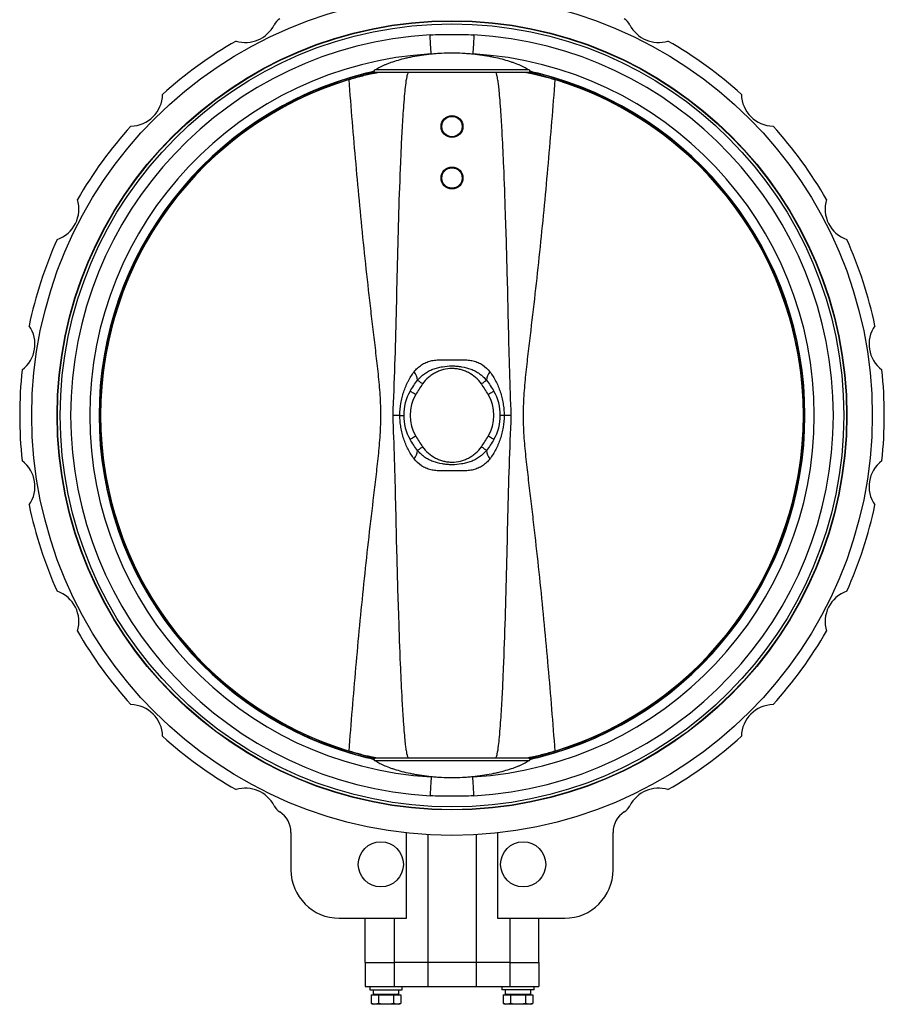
# Model space of a CAD drawing. Header units: millimetres. Extents: x 326 to 3842, y 152 to 2620.
# Tile 43 of 53: x 3305 to 3842, y 818 to 1430. Entities that reach past the tile are written whole.
import ezdxf

# ---------------------------------------------------------------- set-up
doc = ezdxf.new("R2010")
doc.units = ezdxf.units.MM

msp = doc.modelspace()

# ---------------------------------------------------------------- linework, layer by layer
at = {"color": 7, "linetype": 'Continuous', "lineweight": 25}
for p, q in [((3554.98, 1428.98), (3554.98, 1428.78)), ((3592.93, 1428.78), (3592.93, 1428.98)), ((3622.32, 1397.51), (3525.59, 1397.51)), ((3621.81, 1399.11), (3526.1, 1399.11)), ((3541.57, 1184.46), (3537.1, 1184.46)), ((3610.8, 1184.46), (3606.34, 1184.46)), ((3622.32, 971.41), (3525.59, 971.41)), ((3621.81, 969.81), (3526.1, 969.81)), ((3554.98, 940.15), (3554.98, 939.95)), ((3592.93, 939.95), (3592.93, 940.15)), ((3473.95, 925.33), (3473.95, 901.96)), ((3545.73, 871.96), (3545.73, 924.99)), ((3602.17, 924.99), (3602.17, 871.96)), ((3673.95, 901.96), (3673.95, 925.33)), ((3558.95, 923.89), (3558.95, 844.46)), ((3588.95, 923.89), (3588.95, 844.46)), ((3503.95, 871.96), (3545.73, 871.96)), ((3519.95, 844.46), (3519.95, 871.96)), ((3537.95, 871.96), (3537.95, 844.46)), ((3602.17, 871.96), (3643.95, 871.96)), ((3609.95, 871.96), (3609.95, 844.46)), ((3627.95, 844.46), (3627.95, 871.96)), ((3519.95, 844.46), (3537.95, 844.46)), ((3519.95, 844.46), (3519.95, 829.46)), ((3558.95, 844.46), (3537.95, 844.46)), ((3537.95, 844.46), (3537.95, 829.46)), ((3588.95, 844.46), (3558.95, 844.46)), ((3558.95, 844.46), (3558.95, 829.46)), ((3609.95, 844.46), (3588.95, 844.46)), ((3588.95, 844.46), (3588.95, 829.46)), ((3609.95, 844.46), (3627.95, 844.46)), ((3609.95, 844.46), (3609.95, 829.46)), ((3627.95, 844.46), (3627.95, 829.46)), ((3519.95, 829.46), (3537.95, 829.46)), ((3522.95, 829.46), (3522.95, 827.46)), ((3522.95, 827.46), (3542.95, 827.46)), ((3537.95, 829.46), (3558.95, 829.46)), ((3541, 824.86), (3541, 827.46)), ((3542.95, 827.46), (3542.95, 829.46)), ((3558.95, 829.46), (3588.95, 829.46)), ((3588.95, 829.46), (3609.95, 829.46)), ((3604.95, 829.46), (3604.95, 827.46)), ((3624.95, 827.46), (3604.95, 827.46)), ((3606.9, 827.46), (3606.9, 824.86)), ((3609.95, 829.46), (3627.95, 829.46)), ((3624.95, 827.46), (3624.95, 829.46)), ((3523.71, 824.26), (3523.71, 818.91)), ((3523.71, 824.26), (3528.33, 824.26)), ((3524.9, 824.86), (3525.04, 824.86)), ((3525.04, 824.86), (3541, 824.86)), ((3525.72, 824.86), (3525.12, 824.26)), ((3528.33, 824.26), (3528.33, 818.91)), ((3528.33, 824.26), (3537.57, 824.26)), ((3537.57, 824.26), (3537.57, 818.91)), ((3537.57, 824.26), (3542.19, 824.26)), ((3540.79, 824.26), (3540.19, 824.86)), ((3542.19, 824.26), (3542.19, 818.91)), ((3605.71, 824.26), (3605.71, 818.91)), ((3605.71, 824.26), (3610.33, 824.26)), ((3606.9, 824.86), (3623, 824.86)), ((3607.72, 824.86), (3607.12, 824.26)), ((3610.33, 824.26), (3610.33, 818.91)), ((3610.33, 824.26), (3619.57, 824.26)), ((3619.57, 824.26), (3619.57, 818.91)), ((3619.57, 824.26), (3624.19, 824.26)), ((3622.79, 824.26), (3622.19, 824.86)), ((3624.19, 824.26), (3624.19, 818.91)), ((3523.71, 818.91), (3524.95, 818.46)), ((3526.02, 818.46), (3523.71, 818.91)), ((3526.02, 818.46), (3524.95, 818.46)), ((3528.33, 818.91), (3526.02, 818.46)), ((3532.95, 818.46), (3526.02, 818.46)), ((3539.88, 818.46), (3532.95, 818.46)), ((3539.88, 818.46), (3537.57, 818.91)), ((3542.19, 818.91), (3539.88, 818.46)), ((3540.95, 818.46), (3539.88, 818.46)), ((3540.95, 818.46), (3542.19, 818.91)), ((3605.71, 818.91), (3606.95, 818.46)), ((3608.02, 818.46), (3605.71, 818.91)), ((3608.02, 818.46), (3606.95, 818.46)), ((3610.33, 818.91), (3608.02, 818.46)), ((3614.95, 818.46), (3608.02, 818.46)), ((3621.88, 818.46), (3614.95, 818.46)), ((3621.88, 818.46), (3619.57, 818.91)), ((3624.19, 818.91), (3621.88, 818.46)), ((3622.95, 818.46), (3621.88, 818.46)), ((3622.95, 818.46), (3624.19, 818.91))]:
    msp.add_line(p, q, dxfattribs=at)
at = {"color": 7, "linetype": 'Continuous', "lineweight": 25, "flags": 128}
for points in [[(3561.02, 1409.09), (3560.99, 1409.6), (3560.94, 1410.47), (3560.87, 1411.66), (3560.79, 1413.14), (3560.69, 1414.87), (3560.58, 1416.78), (3560.46, 1418.82), (3560.34, 1420.92)], [(3587.56, 1420.92), (3587.44, 1418.82), (3587.32, 1416.78), (3587.21, 1414.87), (3587.11, 1413.14), (3587.03, 1411.66), (3586.96, 1410.47), (3586.91, 1409.6), (3586.88, 1409.09)], [(3519.9, 1396.89), (3519.9, 1396.89), (3519.9, 1396.89), (3519.9, 1396.89), (3519.9, 1396.89), (3519.9, 1396.9), (3519.9, 1396.9), (3519.9, 1396.9), (3519.9, 1396.9)], [(3628, 1396.89), (3628, 1396.89), (3628, 1396.89), (3628, 1396.89), (3628, 1396.89), (3628, 1396.9), (3628, 1396.9), (3628, 1396.9), (3628, 1396.9)], [(3555.69, 1204.01), (3555.17, 1204.39), (3554.66, 1204.75), (3554.19, 1205.09), (3553.75, 1205.41), (3553.35, 1205.69), (3553.02, 1205.93), (3552.76, 1206.11), (3552.57, 1206.25)], [(3592.22, 1204.01), (3592.73, 1204.39), (3593.24, 1204.75), (3593.72, 1205.09), (3594.16, 1205.41), (3594.55, 1205.69), (3594.88, 1205.93), (3595.14, 1206.11), (3595.33, 1206.25)], [(3551.42, 1197.44), (3550.75, 1197.83), (3550.1, 1198.2), (3549.5, 1198.55), (3548.97, 1198.85), (3548.54, 1199.1), (3548.22, 1199.28), (3548.02, 1199.4), (3547.96, 1199.43)], [(3599.95, 1199.43), (3599.88, 1199.4), (3599.68, 1199.28), (3599.36, 1199.1), (3598.93, 1198.85), (3598.41, 1198.55), (3597.81, 1198.2), (3597.16, 1197.83), (3596.48, 1197.44)], [(3551.42, 1171.48), (3550.75, 1171.09), (3550.1, 1170.72), (3549.5, 1170.37), (3548.97, 1170.07), (3548.54, 1169.82), (3548.22, 1169.64), (3548.02, 1169.53), (3547.96, 1169.49)], [(3599.95, 1169.49), (3599.88, 1169.53), (3599.68, 1169.64), (3599.36, 1169.82), (3598.93, 1170.07), (3598.41, 1170.37), (3597.81, 1170.72), (3597.16, 1171.09), (3596.48, 1171.48)], [(3552.57, 1162.67), (3552.76, 1162.81), (3553.02, 1163), (3553.35, 1163.23), (3553.75, 1163.51), (3554.19, 1163.83), (3554.66, 1164.17), (3555.17, 1164.54), (3555.69, 1164.91)], [(3595.33, 1162.67), (3595.14, 1162.81), (3594.88, 1163), (3594.55, 1163.23), (3594.16, 1163.51), (3593.72, 1163.83), (3593.24, 1164.17), (3592.73, 1164.54), (3592.22, 1164.91)], [(3519.9, 972.03), (3519.9, 972.03), (3519.9, 972.03), (3519.9, 972.03), (3519.9, 972.03), (3519.9, 972.03), (3519.9, 972.02), (3519.9, 972.02), (3519.9, 972.02)], [(3628, 972.03), (3628, 972.03), (3628, 972.03), (3628, 972.03), (3628, 972.03), (3628, 972.03), (3628, 972.02), (3628, 972.02), (3628, 972.02)], [(3561.02, 959.83), (3560.99, 959.32), (3560.94, 958.45), (3560.87, 957.26), (3560.79, 955.78), (3560.69, 954.06), (3560.58, 952.15), (3560.46, 950.1), (3560.34, 948)], [(3587.56, 948), (3587.44, 950.1), (3587.32, 952.15), (3587.21, 954.06), (3587.11, 955.78), (3587.03, 957.26), (3586.96, 958.45), (3586.91, 959.32), (3586.88, 959.83)]]:
    msp.add_lwpolyline(points, dxfattribs=at)
at = {"color": 7, "linetype": 'Continuous', "lineweight": 25}
for centre, radius in [((3573.95, 1184.46), 261), ((3573.95, 1184.46), 245.25), ((3573.95, 1184.46), 245.05), ((3573.95, 1184.46), 243.3), ((3573.95, 1363.95), 6.8), ((3573.95, 1363.95), 6.32), ((3573.95, 1331.95), 6.8), ((3573.95, 1331.95), 6.32), ((3529.76, 905.44), 14), ((3618.14, 905.44), 14)]:
    msp.add_circle(centre, radius, dxfattribs=at)
for centre, radius, start, end in [((3445.7, 1436.17), 20, 252.89397, 332.9441), ((3472.42, 1422.52), 10, 122.58724, 152.9441), ((3675.49, 1422.52), 10, 27.0559, 57.41276), ((3702.2, 1436.17), 20, 207.0559, 287.10603), ((3573.95, 1184.46), 236.85, 93.29412, 266.70588), ((3573.95, 1184.46), 236.85, 273.29412, 86.70588), ((3573.95, 1184.46), 268.5, 119.9717, 132.0283), ((3573.95, 1184.46), 268.5, 47.9717, 60.0283), ((3573.95, 1184.46), 225, 93.29412, 266.70588), ((3573.95, 1184.46), 225, 273.29412, 86.70588), ((3573.95, 1184.46), 219.21, 104.27428, 255.72572), ((3573.95, 1184.46), 219.2, 104.27428, 255.72572), ((3524.84, 1377.51), 20, 98.33067, 99.19645), ((3573.95, 1184.46), 218.28, 282.56318, 77.43682), ((3623.07, 1377.51), 20, 80.80355, 81.66933), ((3573.95, 1184.46), 219.21, 284.27428, 75.72572), ((3573.95, 1184.46), 219.2, 284.27428, 75.72572), ((3573.95, 1184.46), 218.25, 107.02537, 252.97463), ((3573.95, 1184.46), 218.25, 287.02537, 72.97463), ((3374.19, 1384.22), 20, 270.89397, 359.10603), ((3773.71, 1384.22), 20, 180.89397, 269.10603), ((3573.95, 1184.46), 268.5, 137.9717, 150.0283), ((3573.95, 1184.46), 268.5, 29.9717, 42.0283), ((3322.24, 1312.71), 20, 288.89397, 17.10603), ((3825.66, 1312.71), 20, 162.89397, 251.10603), ((3573.95, 1184.46), 268.5, 155.9717, 168.0283), ((3573.95, 1184.46), 268.5, 11.9717, 24.0283), ((3294.93, 1228.65), 20, 306.89397, 35.10603), ((3852.97, 1228.65), 20, 144.89397, 233.10603), ((3573.95, 1184.46), 268.5, 173.9717, 186.0283), ((3573.95, 1184.46), 268.5, 353.9717, 6.0283), ((3543.5, 1205.61), 9.09, 4.01419, 40.245), ((3604.4, 1205.61), 9.09, 139.755, 175.98581), ((3573.95, 1184.46), 30, 150.0583, 209.9417), ((3573.95, 1184.46), 30, 330.0583, 29.9417), ((3573.95, 1184.46), 26, 150.0583, 209.9417), ((3573.95, 1184.46), 26, 330.0583, 29.9417), ((3543.5, 1163.31), 9.09, 319.755, 355.98581), ((3604.4, 1163.31), 9.09, 184.01419, 220.245), ((3294.93, 1140.27), 20, 324.89397, 53.10603), ((3852.97, 1140.27), 20, 126.89397, 215.10603), ((3573.95, 1184.46), 268.5, 191.9717, 204.0283), ((3573.95, 1184.46), 268.5, 335.9717, 348.0283), ((3322.24, 1056.21), 20, 342.89397, 71.10603), ((3825.66, 1056.21), 20, 108.89397, 197.10603), ((3573.95, 1184.46), 268.5, 209.9717, 222.0283), ((3573.95, 1184.46), 268.5, 317.9717, 330.0283), ((3374.19, 984.7), 20, 0.89397, 89.10603), ((3773.71, 984.7), 20, 90.89397, 179.10603), ((3573.95, 1184.46), 268.5, 227.9717, 240.0283), ((3573.95, 1184.46), 268.5, 299.9717, 312.0283), ((3524.84, 991.41), 20, 260.80355, 261.66933), ((3623.07, 991.41), 20, 278.33067, 279.19645), ((3445.7, 932.75), 20, 27.0559, 107.10603), ((3702.2, 932.75), 20, 72.89397, 152.9441), ((3472.42, 946.4), 10, 207.0559, 237.41276), ((3458.95, 925.33), 15, 0, 57.41276), ((3688.95, 925.33), 15, 122.58724, 180), ((3675.49, 946.4), 10, 302.58724, 332.9441), ((3503.95, 901.96), 30, 180, 270), ((3643.95, 901.96), 30, 270, 0)]:
    msp.add_arc(centre, radius, start, end, dxfattribs=at)
at = {"color": 8, "linetype": 'Continuous', "lineweight": 25}
for radius, start, end in [(219.03, 103.29534, 256.61672), (218.28, 102.56318, 257.43682), (219.03, 283.29534, 76.61672)]:
    msp.add_arc((3573.95, 1184.46), radius, start, end, dxfattribs=at)
at = {"color": 7, "linetype": 'Continuous', "lineweight": 25}
for centre, start_param, end_param in [((3532.95, 827.46), 1.570796, 1.758368), ((3532.95, 824.86), 1.477424, 1.570796), ((3614.95, 824.86), 4.712389, 4.89996), ((3614.95, 827.46), 4.619017, 4.712389)]:
    msp.add_ellipse(centre, major_axis=(0, 13.94), ratio=0.57735, start_param=start_param, end_param=end_param, dxfattribs=at)
for points, knots in [([(3560.34, 1420.92), (3562.61, 1421.05), (3564.88, 1421.11), (3569.41, 1421.18), (3571.68, 1421.19), (3576.22, 1421.19), (3578.49, 1421.18), (3583.03, 1421.11), (3585.3, 1421.05), (3587.56, 1420.92)], [0, 0, 0, 0, 0.25, 0.25, 0.5, 0.5, 0.75, 0.75, 1, 1, 1, 1]), ([(3526.1, 1399.11), (3526.79, 1399.58), (3527.59, 1400.06), (3529.41, 1401.03), (3530.43, 1401.53), (3532.11, 1402.27), (3532.7, 1402.51), (3533.62, 1402.88), (3533.94, 1403.01), (3534.58, 1403.25), (3534.91, 1403.37), (3536.57, 1403.98), (3537.99, 1404.46), (3540.99, 1405.37), (3542.57, 1405.81), (3545.07, 1406.43), (3545.93, 1406.63), (3547.68, 1407.03), (3548.58, 1407.22), (3551.31, 1407.75), (3553.19, 1408.08), (3557.03, 1408.65), (3559, 1408.89), (3561.02, 1409.09)], [0, 0, 0, 0, 0.125, 0.125, 0.25, 0.25, 0.3125, 0.3125, 0.34375, 0.34375, 0.375, 0.375, 0.5, 0.5, 0.625, 0.625, 0.6875, 0.6875, 0.75, 0.75, 0.875, 0.875, 1, 1, 1, 1]), ([(3561.02, 1409.09), (3562.07, 1409.19), (3563.13, 1409.29), (3565.29, 1409.45), (3566.37, 1409.51), (3569.61, 1409.67), (3571.78, 1409.73), (3576.11, 1409.73), (3578.29, 1409.67), (3581.01, 1409.54), (3581.55, 1409.51), (3582.64, 1409.44), (3583.17, 1409.41), (3584.78, 1409.29), (3585.83, 1409.19), (3586.88, 1409.09)], [0, 0, 0, 0, 0.125, 0.125, 0.25, 0.25, 0.5, 0.5, 0.75, 0.75, 0.8125, 0.8125, 0.875, 0.875, 1, 1, 1, 1]), ([(3586.88, 1409.09), (3588.89, 1408.89), (3590.86, 1408.65), (3593.76, 1408.22), (3594.71, 1408.07), (3596.6, 1407.74), (3597.53, 1407.57), (3600.25, 1407.03), (3601.99, 1406.64), (3605.31, 1405.82), (3606.9, 1405.38), (3609.17, 1404.69), (3609.9, 1404.45), (3611.32, 1403.98), (3612.01, 1403.74), (3613.98, 1403.01), (3615.2, 1402.52), (3617.44, 1401.54), (3618.47, 1401.05), (3620.31, 1400.06), (3621.11, 1399.58), (3621.81, 1399.11)], [0, 0, 0, 0, 0.125, 0.125, 0.1875, 0.1875, 0.25, 0.25, 0.375, 0.375, 0.5, 0.5, 0.5625, 0.5625, 0.625, 0.625, 0.75, 0.75, 0.875, 0.875, 1, 1, 1, 1]), ([(3510.05, 1393.15), (3512.56, 1393.89), (3516.37, 1395), (3521.42, 1396.24), (3524.79, 1397.01), (3526.8, 1397.37), (3527.59, 1397.51)], [0, 0, 0, 0, 0.422871, 0.640443, 0.858006, 1, 1, 1, 1]), ([(3519.9, 1396.9), (3520.21, 1396.98), (3520.51, 1397.05), (3521.1, 1397.17), (3521.38, 1397.22), (3521.66, 1397.26)], [0, 0, 0, 0, 0.5, 0.5, 1, 1, 1, 1]), ([(3521.64, 1397.25), (3521.37, 1397.21), (3521.08, 1397.16), (3520.5, 1397.04), (3520.21, 1396.97), (3519.9, 1396.89)], [0, 0, 0, 0, 0.5, 0.5, 1, 1, 1, 1]), ([(3521.66, 1397.26), (3521.65, 1397.26), (3521.65, 1397.26), (3521.64, 1397.25), (3521.64, 1397.25), (3521.64, 1397.25), (3521.64, 1397.25)], [0, 0, 0, 0, 0.00008392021, 0.00008392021, 0.00008392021, 0.00009051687, 0.00009051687, 0.00009051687, 0.00009051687]), ([(3521.66, 1397.26), (3521.66, 1397.27), (3521.68, 1397.28), (3521.71, 1397.29), (3521.73, 1397.29), (3521.78, 1397.31), (3521.82, 1397.32), (3521.93, 1397.36), (3522.01, 1397.38), (3522.24, 1397.44), (3522.4, 1397.48), (3522.56, 1397.53)], [0, 0, 0, 0, 0.0625, 0.0625, 0.125, 0.125, 0.25, 0.25, 0.5, 0.5, 1, 1, 1, 1]), ([(3521.94, 1397.3), (3522.05, 1397.32), (3522.16, 1397.34), (3522.37, 1397.41), (3522.47, 1397.46), (3522.56, 1397.53)], [0, 0, 0, 0, 0.5, 0.5, 1, 1, 1, 1]), ([(3524.84, 1397.51), (3524.65, 1397.51), (3524.44, 1397.51), (3523.99, 1397.49), (3523.74, 1397.48), (3523.24, 1397.45), (3522.98, 1397.43), (3522.59, 1397.38), (3522.46, 1397.37), (3522.2, 1397.34), (3522.07, 1397.32), (3521.94, 1397.3)], [0, 0, 0, 0, 0.25, 0.25, 0.5, 0.5, 0.75, 0.75, 0.875, 0.875, 1, 1, 1, 1]), ([(3522.56, 1397.53), (3522.88, 1397.61), (3523.2, 1397.7), (3523.8, 1397.88), (3524.09, 1397.97), (3524.48, 1398.11), (3524.6, 1398.15), (3524.82, 1398.24), (3524.92, 1398.29), (3525.11, 1398.37), (3525.18, 1398.42), (3525.32, 1398.49), (3525.37, 1398.53), (3525.42, 1398.57)], [0, 0, 0, 0, 0.25, 0.25, 0.5, 0.5, 0.625, 0.625, 0.75, 0.75, 0.875, 0.875, 1, 1, 1, 1]), ([(3525.59, 1397.51), (3525.51, 1397.51), (3525.41, 1397.51), (3525.16, 1397.51), (3525.01, 1397.51), (3524.84, 1397.51)], [0, 0, 0, 0, 0.5, 0.5, 1, 1, 1, 1]), ([(3525.42, 1398.57), (3525.45, 1398.39), (3525.48, 1398.21), (3525.54, 1397.86), (3525.56, 1397.68), (3525.59, 1397.51)], [0, 0, 0, 0, 0.5, 0.5, 1, 1, 1, 1]), ([(3546.76, 1397.51), (3546.75, 1397.5), (3546.62, 1397.38), (3546.24, 1396.53), (3545.59, 1393.98), (3544.96, 1389.71), (3544.18, 1381.46), (3543.29, 1370.23), (3542.54, 1356.03), (3541.65, 1336.07), (3540.72, 1310.35), (3539.94, 1278.87), (3539.22, 1247.4), (3538.42, 1215.92), (3537.54, 1194.95), (3537.1, 1184.46)], [0, 0, 0, 0, 0.00032, 0.003318, 0.013745, 0.038831, 0.063995, 0.130484, 0.197015, 0.263547, 0.410818, 0.558126, 0.705451, 0.852742, 1, 1, 1, 1]), ([(3610.8, 1184.46), (3610.43, 1193.58), (3609.69, 1211.83), (3609.09, 1239.2), (3608.35, 1271.92), (3607.39, 1305.2), (3606.27, 1335.84), (3605.33, 1356.37), (3604.55, 1370.13), (3603.89, 1379.35), (3603.35, 1385.53), (3602.89, 1389.68), (3602.51, 1392.47), (3602.18, 1394.34), (3601.91, 1395.6), (3601.64, 1396.52), (3601.41, 1397.16), (3601.2, 1397.44), (3601.15, 1397.51)], [0, 0, 0, 0, 0.128083, 0.256207, 0.384334, 0.587401, 0.723424, 0.814595, 0.875749, 0.916812, 0.944429, 0.963045, 0.975638, 0.9842, 0.990067, 0.994133, 0.998411, 1, 1, 1, 1]), ([(3620.24, 1397.51), (3621.62, 1397.26), (3625.12, 1396.61), (3631.08, 1395.13), (3635.58, 1393.81), (3637.85, 1393.15)], [0, 0, 0, 0, 0.244312, 0.618009, 1, 1, 1, 1]), ([(3623.07, 1397.51), (3622.89, 1397.51), (3622.74, 1397.51), (3622.49, 1397.51), (3622.39, 1397.51), (3622.32, 1397.51)], [0, 0, 0, 0, 0.5, 0.5, 1, 1, 1, 1]), ([(3622.49, 1398.57), (3622.57, 1398.5), (3622.7, 1398.42), (3623.07, 1398.25), (3623.29, 1398.16), (3623.81, 1397.97), (3624.09, 1397.88), (3624.7, 1397.7), (3625.02, 1397.61), (3625.34, 1397.53)], [0, 0, 0, 0, 0.25, 0.25, 0.5, 0.5, 0.75, 0.75, 1, 1, 1, 1]), ([(3623.07, 1397.51), (3623.26, 1397.51), (3623.46, 1397.51), (3623.91, 1397.49), (3624.16, 1397.48), (3624.66, 1397.45), (3624.92, 1397.43), (3625.31, 1397.38), (3625.44, 1397.37), (3625.7, 1397.34), (3625.84, 1397.32), (3625.96, 1397.3)], [0, 0, 0, 0, 0.25, 0.25, 0.5, 0.5, 0.75, 0.75, 0.875, 0.875, 1, 1, 1, 1]), ([(3625.34, 1397.53), (3625.5, 1397.48), (3625.66, 1397.44), (3625.89, 1397.38), (3625.97, 1397.36), (3626.08, 1397.32), (3626.12, 1397.31), (3626.17, 1397.29), (3626.19, 1397.29), (3626.22, 1397.28), (3626.24, 1397.27), (3626.24, 1397.26)], [0, 0, 0, 0, 0.5, 0.5, 0.75, 0.75, 0.875, 0.875, 0.9375, 0.9375, 1, 1, 1, 1]), ([(3625.34, 1397.53), (3625.43, 1397.46), (3625.54, 1397.41), (3625.75, 1397.34), (3625.85, 1397.32), (3625.96, 1397.3)], [0, 0, 0, 0, 0.5, 0.5, 1, 1, 1, 1]), ([(3626.24, 1397.26), (3626.52, 1397.22), (3626.81, 1397.17), (3627.39, 1397.05), (3627.7, 1396.98), (3628, 1396.9)], [0, 0, 0, 0, 0.5, 0.5, 1, 1, 1, 1]), ([(3626.24, 1397.26), (3626.25, 1397.26), (3626.26, 1397.26), (3626.26, 1397.25), (3626.26, 1397.25), (3626.26, 1397.25), (3626.26, 1397.25)], [0, 0, 0, 0, 0.00008392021, 0.00008392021, 0.00008392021, 0.00009051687, 0.00009051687, 0.00009051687, 0.00009051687]), ([(3628, 1396.89), (3627.7, 1396.97), (3627.4, 1397.04), (3626.82, 1397.16), (3626.54, 1397.21), (3626.26, 1397.25)], [0, 0, 0, 0, 0.5, 0.5, 1, 1, 1, 1]), ([(3510.05, 975.78), (3511.37, 993.12), (3512.78, 1010.46), (3515.83, 1045.12), (3517.47, 1062.43), (3520.16, 1088.39), (3521.09, 1097.05), (3523.03, 1114.34), (3524.04, 1122.99), (3525.58, 1135.96), (3526.1, 1140.28), (3527.12, 1148.94), (3527.62, 1153.27), (3528.54, 1161.94), (3528.96, 1166.28), (3529.42, 1172.81), (3529.55, 1174.99), (3529.73, 1179.36), (3529.78, 1181.55), (3529.8, 1185.94), (3529.76, 1188.15), (3529.62, 1192.55), (3529.5, 1194.74), (3529.07, 1201.32), (3528.67, 1205.69), (3527.76, 1214.42), (3527.26, 1218.78), (3526.23, 1227.49), (3525.71, 1231.84), (3524.68, 1240.55), (3524.16, 1244.91), (3523.15, 1253.61), (3522.65, 1257.97), (3521.18, 1271.03), (3520.24, 1279.74), (3517.53, 1305.88), (3515.87, 1323.32), (3512.79, 1358.22), (3511.37, 1375.68), (3510.05, 1393.15)], [0, 0, 0, 0, 0.125, 0.125, 0.25, 0.25, 0.3125, 0.3125, 0.375, 0.375, 0.40625, 0.40625, 0.4375, 0.4375, 0.46875, 0.46875, 0.484375, 0.484375, 0.5, 0.5, 0.515625, 0.515625, 0.53125, 0.53125, 0.5625, 0.5625, 0.59375, 0.59375, 0.625, 0.625, 0.65625, 0.65625, 0.6875, 0.6875, 0.75, 0.75, 0.875, 0.875, 1, 1, 1, 1]), ([(3637.85, 1393.15), (3636.54, 1375.8), (3635.13, 1358.46), (3632.08, 1323.81), (3630.43, 1306.49), (3627.75, 1280.53), (3626.82, 1271.88), (3624.88, 1254.58), (3623.87, 1245.93), (3622.32, 1232.96), (3621.81, 1228.64), (3620.79, 1219.98), (3620.29, 1215.66), (3619.37, 1206.99), (3618.95, 1202.65), (3618.48, 1196.11), (3618.36, 1193.93), (3618.18, 1189.56), (3618.13, 1187.37), (3618.11, 1182.98), (3618.14, 1180.77), (3618.29, 1176.37), (3618.4, 1174.18), (3618.83, 1167.6), (3619.24, 1163.23), (3620.15, 1154.5), (3620.65, 1150.15), (3621.67, 1141.43), (3622.19, 1137.08), (3623.23, 1128.37), (3623.74, 1124.02), (3624.76, 1115.31), (3625.25, 1110.95), (3626.72, 1097.89), (3627.66, 1089.18), (3630.37, 1063.04), (3632.03, 1045.6), (3635.11, 1010.7), (3636.53, 993.24), (3637.85, 975.78)], [0, 0, 0, 0, 0.125, 0.125, 0.25, 0.25, 0.3125, 0.3125, 0.375, 0.375, 0.40625, 0.40625, 0.4375, 0.4375, 0.46875, 0.46875, 0.484375, 0.484375, 0.5, 0.5, 0.515625, 0.515625, 0.53125, 0.53125, 0.5625, 0.5625, 0.59375, 0.59375, 0.625, 0.625, 0.65625, 0.65625, 0.6875, 0.6875, 0.75, 0.75, 0.875, 0.875, 1, 1, 1, 1]), ([(3550.44, 1211.49), (3550.76, 1211.91), (3551.1, 1212.32), (3551.8, 1213.1), (3552.16, 1213.47), (3553.28, 1214.55), (3554.08, 1215.2), (3555.38, 1216.06), (3555.82, 1216.33), (3556.75, 1216.84), (3557.23, 1217.07), (3558.68, 1217.7), (3559.68, 1218.03), (3561.23, 1218.41), (3561.76, 1218.52), (3562.83, 1218.7), (3563.37, 1218.77), (3565.01, 1218.94), (3566.11, 1218.99), (3568.32, 1219), (3569.43, 1218.97), (3571.66, 1218.92), (3572.78, 1218.89), (3575.04, 1218.89), (3576.17, 1218.92), (3578.41, 1218.97), (3579.53, 1219), (3581.74, 1218.99), (3582.83, 1218.95), (3584.47, 1218.78), (3585.01, 1218.71), (3586.09, 1218.53), (3586.62, 1218.42), (3588.19, 1218.04), (3589.2, 1217.71), (3590.65, 1217.08), (3591.12, 1216.86), (3592.05, 1216.35), (3592.5, 1216.08), (3594.68, 1214.62), (3596.17, 1213.18), (3597.46, 1211.49)], [0, 0, 0, 0, 0.03125, 0.03125, 0.0625, 0.0625, 0.125, 0.125, 0.15625, 0.15625, 0.1875, 0.1875, 0.25, 0.25, 0.28125, 0.28125, 0.3125, 0.3125, 0.375, 0.375, 0.4375, 0.4375, 0.5, 0.5, 0.5625, 0.5625, 0.625, 0.625, 0.6875, 0.6875, 0.71875, 0.71875, 0.75, 0.75, 0.8125, 0.8125, 0.84375, 0.84375, 0.875, 0.875, 1, 1, 1, 1]), ([(3552.57, 1206.25), (3553.82, 1207.82), (3555.25, 1209.18), (3557.68, 1210.91), (3558.54, 1211.44), (3560.31, 1212.37), (3561.21, 1212.78), (3563.08, 1213.49), (3564.04, 1213.8), (3565.99, 1214.32), (3566.98, 1214.52), (3569.94, 1215.01), (3571.93, 1215.16), (3574.95, 1215.16), (3575.96, 1215.13), (3577.97, 1214.97), (3578.97, 1214.85), (3581.92, 1214.36), (3583.84, 1213.87), (3586.18, 1212.98), (3586.65, 1212.78), (3587.57, 1212.37), (3588.02, 1212.15), (3589.34, 1211.45), (3590.19, 1210.93), (3591.8, 1209.78), (3592.57, 1209.15), (3594.03, 1207.77), (3594.7, 1207.03), (3595.33, 1206.25)], [0, 0, 0, 0, 0.125, 0.125, 0.1875, 0.1875, 0.25, 0.25, 0.3125, 0.3125, 0.375, 0.375, 0.5, 0.5, 0.5625, 0.5625, 0.625, 0.625, 0.75, 0.75, 0.78125, 0.78125, 0.8125, 0.8125, 0.875, 0.875, 0.9375, 0.9375, 1, 1, 1, 1]), ([(3592.22, 1204.01), (3591.17, 1205.47), (3589.97, 1206.8), (3587.26, 1209.17), (3585.8, 1210.16), (3583.83, 1211.19), (3583.42, 1211.39), (3582.61, 1211.75), (3582.19, 1211.93), (3580.94, 1212.4), (3580.09, 1212.67), (3578.37, 1213.1), (3577.49, 1213.26), (3575.72, 1213.48), (3574.82, 1213.53), (3572.15, 1213.53), (3570.39, 1213.31), (3567.79, 1212.66), (3566.93, 1212.39), (3565.27, 1211.75), (3564.46, 1211.39), (3562.89, 1210.57), (3562.13, 1210.11), (3561.02, 1209.36), (3560.66, 1209.09), (3559.95, 1208.54), (3559.6, 1208.26), (3557.93, 1206.79), (3556.74, 1205.47), (3555.69, 1204.01)], [0, 0, 0, 0, 0.125, 0.125, 0.25, 0.25, 0.28125, 0.28125, 0.3125, 0.3125, 0.375, 0.375, 0.4375, 0.4375, 0.5, 0.5, 0.625, 0.625, 0.6875, 0.6875, 0.75, 0.75, 0.8125, 0.8125, 0.84375, 0.84375, 0.875, 0.875, 1, 1, 1, 1]), ([(3541.57, 1184.46), (3541.6, 1186.97), (3541.82, 1189.46), (3542.33, 1192.52), (3542.44, 1193.13), (3542.69, 1194.34), (3542.82, 1194.94), (3543.26, 1196.71), (3543.59, 1197.88), (3544.35, 1200.16), (3544.76, 1201.28), (3545.45, 1202.93), (3545.7, 1203.47), (3546.2, 1204.55), (3546.46, 1205.07), (3547.81, 1207.68), (3549.04, 1209.64), (3550.44, 1211.49)], [0, 0, 0, 0, 0.25, 0.25, 0.3125, 0.3125, 0.375, 0.375, 0.5, 0.5, 0.625, 0.625, 0.6875, 0.6875, 0.75, 0.75, 1, 1, 1, 1]), ([(3547.96, 1199.43), (3548.64, 1200.63), (3549.37, 1201.79), (3550.92, 1204.06), (3551.73, 1205.17), (3552.57, 1206.25)], [0, 0, 0, 0, 0.5, 0.5, 1, 1, 1, 1]), ([(3595.33, 1206.25), (3596.18, 1205.17), (3596.99, 1204.06), (3598.53, 1201.79), (3599.26, 1200.63), (3599.95, 1199.43)], [0, 0, 0, 0, 0.5, 0.5, 1, 1, 1, 1]), ([(3597.46, 1211.49), (3598.16, 1210.56), (3598.82, 1209.61), (3600.06, 1207.64), (3600.65, 1206.62), (3602.27, 1203.47), (3603.18, 1201.29), (3604.31, 1197.88), (3604.64, 1196.71), (3605.08, 1194.92), (3605.22, 1194.32), (3605.47, 1193.12), (3605.58, 1192.51), (3605.88, 1190.68), (3606.04, 1189.46), (3606.26, 1186.97), (3606.32, 1185.72), (3606.34, 1184.46)], [0, 0, 0, 0, 0.125, 0.125, 0.25, 0.25, 0.5, 0.5, 0.625, 0.625, 0.6875, 0.6875, 0.75, 0.75, 0.875, 0.875, 1, 1, 1, 1]), ([(3555.69, 1204.01), (3554.92, 1202.95), (3554.19, 1201.87), (3552.76, 1199.68), (3552.07, 1198.57), (3551.42, 1197.44)], [0, 0, 0, 0, 0.5, 0.5, 1, 1, 1, 1]), ([(3596.48, 1197.44), (3595.83, 1198.57), (3595.14, 1199.68), (3593.72, 1201.87), (3592.98, 1202.95), (3592.22, 1204.01)], [0, 0, 0, 0, 0.5, 0.5, 1, 1, 1, 1]), ([(3537.1, 1184.46), (3537.47, 1175.34), (3538.21, 1157.09), (3538.81, 1129.72), (3539.55, 1097.01), (3540.51, 1063.73), (3541.63, 1033.08), (3542.57, 1012.55), (3543.36, 998.79), (3544.01, 989.57), (3544.56, 983.39), (3545.01, 979.24), (3545.4, 976.45), (3545.72, 974.58), (3546, 973.33), (3546.27, 972.4), (3546.5, 971.77), (3546.7, 971.49), (3546.76, 971.41)], [0, 0, 0, 0, 0.128083, 0.256207, 0.384334, 0.587401, 0.723424, 0.814595, 0.875749, 0.916812, 0.944429, 0.963045, 0.975638, 0.9842, 0.990067, 0.994133, 0.998411, 1, 1, 1, 1]), ([(3550.44, 1157.43), (3549.74, 1158.36), (3549.08, 1159.31), (3547.84, 1161.28), (3547.26, 1162.3), (3545.63, 1165.45), (3544.72, 1167.63), (3543.59, 1171.05), (3543.26, 1172.21), (3542.82, 1174), (3542.69, 1174.6), (3542.44, 1175.8), (3542.33, 1176.41), (3542.02, 1178.24), (3541.87, 1179.47), (3541.65, 1181.95), (3541.58, 1183.21), (3541.57, 1184.46)], [0, 0, 0, 0, 0.125, 0.125, 0.25, 0.25, 0.5, 0.5, 0.625, 0.625, 0.6875, 0.6875, 0.75, 0.75, 0.875, 0.875, 1, 1, 1, 1]), ([(3541.57, 1184.46), (3541.95, 1184.46), (3542.29, 1184.46), (3542.88, 1184.46), (3543.13, 1184.46), (3543.54, 1184.46), (3543.69, 1184.46), (3543.85, 1184.46), (3543.89, 1184.46), (3543.93, 1184.46), (3543.94, 1184.46), (3543.95, 1184.46), (3543.95, 1184.46), (3543.95, 1184.46)], [0, 0, 0, 0, 0.25, 0.25, 0.5, 0.5, 0.75, 0.75, 0.875, 0.875, 0.9375, 0.9375, 1, 1, 1, 1]), ([(3606.34, 1184.46), (3606.3, 1181.95), (3606.08, 1179.47), (3605.58, 1176.4), (3605.46, 1175.79), (3605.21, 1174.58), (3605.08, 1173.98), (3604.64, 1172.21), (3604.31, 1171.05), (3603.56, 1168.76), (3603.14, 1167.64), (3602.45, 1165.99), (3602.21, 1165.45), (3601.71, 1164.38), (3601.45, 1163.85), (3600.1, 1161.25), (3598.87, 1159.28), (3597.46, 1157.43)], [0, 0, 0, 0, 0.25, 0.25, 0.3125, 0.3125, 0.375, 0.375, 0.5, 0.5, 0.625, 0.625, 0.6875, 0.6875, 0.75, 0.75, 1, 1, 1, 1]), ([(3601.14, 971.41), (3601.15, 971.42), (3601.29, 971.55), (3601.66, 972.39), (3602.32, 974.94), (3602.94, 979.21), (3603.73, 987.46), (3604.61, 998.69), (3605.37, 1012.89), (3606.25, 1032.85), (3607.18, 1058.57), (3607.96, 1090.05), (3608.68, 1121.52), (3609.49, 1153), (3610.36, 1173.97), (3610.8, 1184.46)], [0, 0, 0, 0, 0.00032, 0.003318, 0.013745, 0.038831, 0.063995, 0.130484, 0.197015, 0.263547, 0.410818, 0.558126, 0.705451, 0.852742, 1, 1, 1, 1]), ([(3606.34, 1184.46), (3605.95, 1184.46), (3605.61, 1184.46), (3605.02, 1184.46), (3604.77, 1184.46), (3604.36, 1184.46), (3604.21, 1184.46), (3604.06, 1184.46), (3604.02, 1184.46), (3603.98, 1184.46), (3603.97, 1184.46), (3603.96, 1184.46), (3603.95, 1184.46), (3603.95, 1184.46)], [0, 0, 0, 0, 0.25, 0.25, 0.5, 0.5, 0.75, 0.75, 0.875, 0.875, 0.9375, 0.9375, 1, 1, 1, 1]), ([(3552.57, 1162.67), (3551.73, 1163.76), (3550.92, 1164.86), (3549.37, 1167.13), (3548.64, 1168.29), (3547.96, 1169.49)], [0, 0, 0, 0, 0.5, 0.5, 1, 1, 1, 1]), ([(3551.42, 1171.48), (3552.07, 1170.35), (3552.76, 1169.24), (3554.19, 1167.05), (3554.92, 1165.97), (3555.69, 1164.91)], [0, 0, 0, 0, 0.5, 0.5, 1, 1, 1, 1]), ([(3592.22, 1164.91), (3592.98, 1165.97), (3593.72, 1167.05), (3595.14, 1169.24), (3595.83, 1170.35), (3596.48, 1171.48)], [0, 0, 0, 0, 0.5, 0.5, 1, 1, 1, 1]), ([(3599.95, 1169.49), (3599.26, 1168.29), (3598.53, 1167.13), (3596.99, 1164.86), (3596.18, 1163.76), (3595.33, 1162.67)], [0, 0, 0, 0, 0.5, 0.5, 1, 1, 1, 1]), ([(3595.33, 1162.67), (3594.08, 1161.1), (3592.65, 1159.75), (3590.22, 1158.01), (3589.36, 1157.48), (3587.6, 1156.55), (3586.69, 1156.14), (3584.82, 1155.43), (3583.86, 1155.12), (3581.91, 1154.6), (3580.93, 1154.4), (3577.97, 1153.91), (3575.97, 1153.76), (3572.95, 1153.76), (3571.94, 1153.8), (3569.93, 1153.95), (3568.94, 1154.07), (3565.99, 1154.56), (3564.06, 1155.05), (3561.72, 1155.95), (3561.26, 1156.14), (3560.34, 1156.55), (3559.89, 1156.77), (3558.56, 1157.47), (3557.72, 1157.99), (3556.1, 1159.14), (3555.33, 1159.77), (3553.87, 1161.15), (3553.2, 1161.89), (3552.57, 1162.67)], [0, 0, 0, 0, 0.125, 0.125, 0.1875, 0.1875, 0.25, 0.25, 0.3125, 0.3125, 0.375, 0.375, 0.5, 0.5, 0.5625, 0.5625, 0.625, 0.625, 0.75, 0.75, 0.78125, 0.78125, 0.8125, 0.8125, 0.875, 0.875, 0.9375, 0.9375, 1, 1, 1, 1]), ([(3555.69, 1164.91), (3556.74, 1163.45), (3557.93, 1162.12), (3560.64, 1159.76), (3562.11, 1158.76), (3564.08, 1157.73), (3564.48, 1157.53), (3565.3, 1157.17), (3565.71, 1157), (3566.97, 1156.52), (3567.82, 1156.25), (3569.54, 1155.83), (3570.41, 1155.66), (3572.18, 1155.44), (3573.08, 1155.39), (3575.76, 1155.39), (3577.52, 1155.61), (3580.11, 1156.26), (3580.97, 1156.53), (3582.64, 1157.17), (3583.45, 1157.53), (3585.02, 1158.35), (3585.78, 1158.81), (3586.88, 1159.56), (3587.25, 1159.83), (3587.96, 1160.38), (3588.3, 1160.66), (3589.98, 1162.13), (3591.17, 1163.45), (3592.22, 1164.91)], [0, 0, 0, 0, 0.125, 0.125, 0.25, 0.25, 0.28125, 0.28125, 0.3125, 0.3125, 0.375, 0.375, 0.4375, 0.4375, 0.5, 0.5, 0.625, 0.625, 0.6875, 0.6875, 0.75, 0.75, 0.8125, 0.8125, 0.84375, 0.84375, 0.875, 0.875, 1, 1, 1, 1]), ([(3597.46, 1157.43), (3597.14, 1157.01), (3596.8, 1156.6), (3596.11, 1155.82), (3595.75, 1155.45), (3594.62, 1154.37), (3593.82, 1153.73), (3592.53, 1152.86), (3592.08, 1152.59), (3591.15, 1152.08), (3590.68, 1151.85), (3589.23, 1151.22), (3588.23, 1150.89), (3586.67, 1150.51), (3586.15, 1150.4), (3585.08, 1150.22), (3584.53, 1150.15), (3582.89, 1149.98), (3581.79, 1149.93), (3579.58, 1149.92), (3578.47, 1149.95), (3576.24, 1150), (3575.12, 1150.03), (3572.87, 1150.03), (3571.73, 1150.01), (3569.49, 1149.95), (3568.38, 1149.92), (3566.17, 1149.93), (3565.07, 1149.98), (3563.44, 1150.14), (3562.89, 1150.21), (3561.82, 1150.39), (3561.28, 1150.5), (3559.71, 1150.88), (3558.71, 1151.21), (3557.26, 1151.84), (3556.78, 1152.07), (3555.86, 1152.57), (3555.4, 1152.84), (3553.22, 1154.3), (3551.73, 1155.74), (3550.44, 1157.43)], [0, 0, 0, 0, 0.03125, 0.03125, 0.0625, 0.0625, 0.125, 0.125, 0.15625, 0.15625, 0.1875, 0.1875, 0.25, 0.25, 0.28125, 0.28125, 0.3125, 0.3125, 0.375, 0.375, 0.4375, 0.4375, 0.5, 0.5, 0.5625, 0.5625, 0.625, 0.625, 0.6875, 0.6875, 0.71875, 0.71875, 0.75, 0.75, 0.8125, 0.8125, 0.84375, 0.84375, 0.875, 0.875, 1, 1, 1, 1]), ([(3527.66, 971.41), (3526.28, 971.67), (3522.79, 972.31), (3516.82, 973.79), (3512.32, 975.11), (3510.05, 975.78)], [0, 0, 0, 0, 0.244312, 0.618009, 1, 1, 1, 1]), ([(3637.85, 975.78), (3635.34, 975.04), (3631.54, 973.92), (3626.49, 972.68), (3623.11, 971.91), (3621.11, 971.55), (3620.31, 971.41)], [0, 0, 0, 0, 0.422871, 0.640443, 0.858006, 1, 1, 1, 1]), ([(3519.9, 972.03), (3520.21, 971.95), (3520.5, 971.88), (3521.08, 971.76), (3521.37, 971.71), (3521.64, 971.67)], [0, 0, 0, 0, 0.5, 0.5, 1, 1, 1, 1]), ([(3521.66, 971.66), (3521.38, 971.7), (3521.1, 971.75), (3520.51, 971.88), (3520.21, 971.95), (3519.9, 972.02)], [0, 0, 0, 0, 0.5, 0.5, 1, 1, 1, 1]), ([(3521.66, 971.66), (3521.65, 971.66), (3521.65, 971.67), (3521.64, 971.67), (3521.64, 971.67), (3521.64, 971.67), (3521.64, 971.67)], [0, 0, 0, 0, 0.00008392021, 0.00008392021, 0.00008392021, 0.00009051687, 0.00009051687, 0.00009051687, 0.00009051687]), ([(3522.56, 971.39), (3522.4, 971.44), (3522.24, 971.48), (3522.01, 971.54), (3521.93, 971.57), (3521.82, 971.6), (3521.78, 971.61), (3521.73, 971.63), (3521.71, 971.63), (3521.68, 971.65), (3521.66, 971.65), (3521.66, 971.66)], [0, 0, 0, 0, 0.5, 0.5, 0.75, 0.75, 0.875, 0.875, 0.9375, 0.9375, 1, 1, 1, 1]), ([(3522.56, 971.39), (3522.47, 971.46), (3522.37, 971.51), (3522.16, 971.58), (3522.05, 971.61), (3521.94, 971.62)], [0, 0, 0, 0, 0.5, 0.5, 1, 1, 1, 1]), ([(3524.84, 971.41), (3524.65, 971.41), (3524.44, 971.41), (3523.99, 971.43), (3523.74, 971.44), (3523.24, 971.47), (3522.98, 971.5), (3522.59, 971.54), (3522.46, 971.55), (3522.2, 971.58), (3522.07, 971.6), (3521.94, 971.62)], [0, 0, 0, 0, 0.25, 0.25, 0.5, 0.5, 0.75, 0.75, 0.875, 0.875, 1, 1, 1, 1]), ([(3525.42, 970.35), (3525.33, 970.42), (3525.2, 970.5), (3524.84, 970.67), (3524.61, 970.76), (3524.1, 970.95), (3523.81, 971.04), (3523.2, 971.22), (3522.88, 971.31), (3522.56, 971.39)], [0, 0, 0, 0, 0.25, 0.25, 0.5, 0.5, 0.75, 0.75, 1, 1, 1, 1]), ([(3524.84, 971.41), (3525.01, 971.41), (3525.16, 971.41), (3525.41, 971.41), (3525.51, 971.41), (3525.59, 971.41)], [0, 0, 0, 0, 0.5, 0.5, 1, 1, 1, 1]), ([(3561.02, 959.83), (3559.01, 960.03), (3557.04, 960.28), (3554.15, 960.7), (3553.19, 960.85), (3551.3, 961.18), (3550.37, 961.35), (3547.65, 961.89), (3545.92, 962.28), (3542.59, 963.11), (3541.01, 963.55), (3538.74, 964.24), (3538, 964.47), (3536.58, 964.95), (3535.9, 965.19), (3533.92, 965.91), (3532.7, 966.4), (3530.46, 967.38), (3529.43, 967.88), (3527.6, 968.86), (3526.79, 969.34), (3526.1, 969.81)], [0, 0, 0, 0, 0.125, 0.125, 0.1875, 0.1875, 0.25, 0.25, 0.375, 0.375, 0.5, 0.5, 0.5625, 0.5625, 0.625, 0.625, 0.75, 0.75, 0.875, 0.875, 1, 1, 1, 1]), ([(3621.81, 969.81), (3621.11, 969.34), (3620.31, 968.86), (3618.49, 967.89), (3617.47, 967.4), (3615.79, 966.66), (3615.2, 966.41), (3614.28, 966.04), (3613.97, 965.92), (3613.33, 965.67), (3613, 965.55), (3611.33, 964.94), (3609.91, 964.46), (3606.92, 963.55), (3605.33, 963.11), (3602.83, 962.49), (3601.98, 962.29), (3600.22, 961.9), (3599.32, 961.71), (3596.59, 961.17), (3594.72, 960.84), (3590.87, 960.28), (3588.9, 960.03), (3586.88, 959.83)], [0, 0, 0, 0, 0.125, 0.125, 0.25, 0.25, 0.3125, 0.3125, 0.34375, 0.34375, 0.375, 0.375, 0.5, 0.5, 0.625, 0.625, 0.6875, 0.6875, 0.75, 0.75, 0.875, 0.875, 1, 1, 1, 1]), ([(3622.49, 970.35), (3622.45, 970.53), (3622.42, 970.71), (3622.36, 971.06), (3622.34, 971.24), (3622.32, 971.41)], [0, 0, 0, 0, 0.5, 0.5, 1, 1, 1, 1]), ([(3622.32, 971.41), (3622.39, 971.41), (3622.49, 971.41), (3622.74, 971.41), (3622.89, 971.41), (3623.07, 971.41)], [0, 0, 0, 0, 0.5, 0.5, 1, 1, 1, 1]), ([(3625.34, 971.39), (3625.02, 971.31), (3624.71, 971.22), (3624.1, 971.04), (3623.81, 970.95), (3623.43, 970.81), (3623.3, 970.77), (3623.08, 970.68), (3622.98, 970.63), (3622.8, 970.55), (3622.72, 970.51), (3622.59, 970.43), (3622.53, 970.39), (3622.49, 970.35)], [0, 0, 0, 0, 0.25, 0.25, 0.5, 0.5, 0.625, 0.625, 0.75, 0.75, 0.875, 0.875, 1, 1, 1, 1]), ([(3623.07, 971.41), (3623.26, 971.41), (3623.46, 971.41), (3623.91, 971.43), (3624.16, 971.44), (3624.66, 971.47), (3624.92, 971.5), (3625.31, 971.54), (3625.44, 971.55), (3625.7, 971.58), (3625.84, 971.6), (3625.96, 971.62)], [0, 0, 0, 0, 0.25, 0.25, 0.5, 0.5, 0.75, 0.75, 0.875, 0.875, 1, 1, 1, 1]), ([(3626.24, 971.66), (3626.24, 971.65), (3626.22, 971.65), (3626.19, 971.63), (3626.17, 971.63), (3626.12, 971.61), (3626.08, 971.6), (3625.97, 971.57), (3625.89, 971.54), (3625.66, 971.48), (3625.5, 971.44), (3625.34, 971.39)], [0, 0, 0, 0, 0.0625, 0.0625, 0.125, 0.125, 0.25, 0.25, 0.5, 0.5, 1, 1, 1, 1]), ([(3625.96, 971.62), (3625.85, 971.61), (3625.75, 971.58), (3625.53, 971.51), (3625.43, 971.46), (3625.34, 971.39)], [0, 0, 0, 0, 0.5, 0.5, 1, 1, 1, 1]), ([(3628, 972.02), (3627.7, 971.95), (3627.39, 971.88), (3626.81, 971.75), (3626.52, 971.7), (3626.24, 971.66)], [0, 0, 0, 0, 0.5, 0.5, 1, 1, 1, 1]), ([(3626.24, 971.66), (3626.25, 971.66), (3626.26, 971.67), (3626.26, 971.67), (3626.26, 971.67), (3626.26, 971.67), (3626.26, 971.67)], [0, 0, 0, 0, 0.00008392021, 0.00008392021, 0.00008392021, 0.00009051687, 0.00009051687, 0.00009051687, 0.00009051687]), ([(3626.26, 971.67), (3626.54, 971.71), (3626.82, 971.76), (3627.4, 971.88), (3627.7, 971.95), (3628, 972.03)], [0, 0, 0, 0, 0.5, 0.5, 1, 1, 1, 1]), ([(3586.88, 959.83), (3585.83, 959.73), (3584.77, 959.63), (3582.61, 959.47), (3581.53, 959.41), (3578.29, 959.25), (3576.13, 959.19), (3571.79, 959.19), (3569.62, 959.25), (3566.89, 959.38), (3566.35, 959.41), (3565.27, 959.48), (3564.73, 959.52), (3563.13, 959.64), (3562.07, 959.73), (3561.02, 959.83)], [0, 0, 0, 0, 0.125, 0.125, 0.25, 0.25, 0.5, 0.5, 0.75, 0.75, 0.8125, 0.8125, 0.875, 0.875, 1, 1, 1, 1]), ([(3587.56, 948), (3585.29, 947.87), (3583.03, 947.81), (3578.49, 947.74), (3576.22, 947.73), (3571.68, 947.73), (3569.42, 947.74), (3564.88, 947.81), (3562.61, 947.87), (3560.34, 948)], [0, 0, 0, 0, 0.25, 0.25, 0.5, 0.5, 0.75, 0.75, 1, 1, 1, 1]), ([(3532.95, 818.46), (3531.44, 818.54), (3529.9, 818.63), (3528.37, 818.9), (3528.33, 818.91)], [0, 0, 0, 0, 0.973004, 1, 1, 1, 1]), ([(3537.57, 818.91), (3537.18, 818.84), (3535.66, 818.58), (3534.11, 818.51), (3532.95, 818.46)], [0, 0, 0, 0, 0.253068, 1, 1, 1, 1]), ([(3614.95, 818.46), (3613.79, 818.51), (3612.24, 818.58), (3610.72, 818.84), (3610.33, 818.91)], [0, 0, 0, 0, 0.746932, 1, 1, 1, 1]), ([(3619.57, 818.91), (3619.53, 818.9), (3618.01, 818.63), (3616.46, 818.54), (3614.95, 818.46)], [0, 0, 0, 0, 0.026996, 1, 1, 1, 1])]:
    msp.add_open_spline(points, degree=3, knots=knots, dxfattribs=at)
for points in [[(3525.42, 1398.57), (3525.62, 1398.75), (3525.85, 1398.93), (3526.1, 1399.11)], [(3621.81, 1399.11), (3622.05, 1398.93), (3622.28, 1398.75), (3622.49, 1398.57)], [(3622.32, 1397.51), (3622.36, 1397.86), (3622.42, 1398.21), (3622.49, 1398.57)], [(3525.59, 971.41), (3525.55, 971.06), (3525.49, 970.71), (3525.42, 970.35)], [(3526.1, 969.81), (3525.85, 969.99), (3525.62, 970.18), (3525.42, 970.35)], [(3622.49, 970.35), (3622.28, 970.18), (3622.05, 969.99), (3621.81, 969.81)]]:
    msp.add_open_spline(points, degree=3, dxfattribs=at)

doc.saveas('drawing.dxf')
